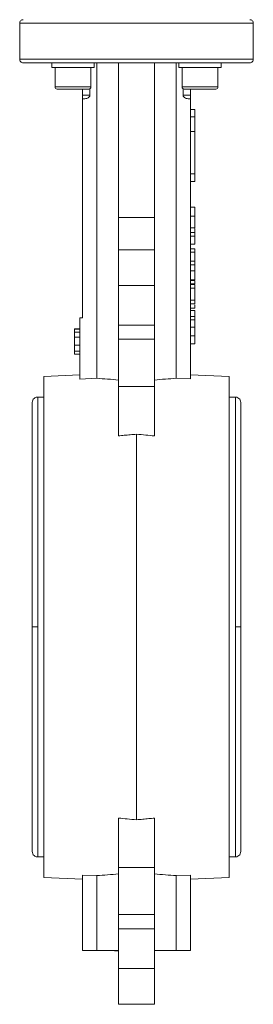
# Model space of a CAD drawing. Header units: millimetres. Extents: x -15 to 879, y -46 to 965.
# Tile 18 of 26: x 609 to 674, y 347 to 621. Entities that reach past the tile are written whole.
import ezdxf

# ---------------------------------------------------------------- set-up
doc = ezdxf.new("R2010")
doc.units = ezdxf.units.MM

msp = doc.modelspace()

# ---------------------------------------------------------------- linework, layer by layer
at = {"color": 7, "linetype": 'Continuous', "lineweight": 15}
for p, q in [((609.01, 620.39), (609.01, 610.39)), ((609.01, 620.39), (674.01, 620.39)), ((674.01, 610.39), (674.01, 620.39)), ((674.01, 610.39), (609.01, 610.39)), ((617.93, 609.39), (617.93, 608.09)), ((629.72, 609.39), (617.93, 609.39)), ((629.72, 609.39), (629.72, 608.09)), ((630.44, 609.39), (630.44, 521.59)), ((636.51, 609.39), (636.51, 566.36)), ((646.51, 609.39), (646.51, 566.36)), ((652.57, 609.39), (652.57, 521.59)), ((653.28, 609.39), (653.28, 608.09)), ((665.07, 609.39), (653.28, 609.39)), ((665.07, 609.39), (665.07, 608.09)), ((629.72, 608.09), (617.93, 608.09)), ((618.83, 608.09), (618.83, 602.69)), ((628.83, 602.69), (628.83, 608.09)), ((665.07, 608.09), (653.28, 608.09)), ((654.18, 608.09), (654.18, 602.69)), ((664.18, 602.69), (664.18, 608.09)), ((628.23, 602.09), (619.43, 602.09)), ((626.51, 602.09), (626.51, 600.39)), ((626.51, 600.39), (628.54, 600.39)), ((628.54, 600.39), (628.54, 602.18)), ((654.47, 602.18), (654.47, 600.39)), ((654.47, 600.39), (656.51, 600.39)), ((663.58, 602.09), (654.78, 602.09)), ((656.51, 600.39), (656.51, 602.09)), ((626.51, 599.39), (626.51, 538.39)), ((626.51, 599.39), (626.86, 599.39)), ((656.15, 599.39), (656.51, 599.39)), ((656.51, 521.43), (656.51, 599.39)), ((656.51, 596.39), (657.71, 596.39)), ((657.71, 596.39), (657.71, 594.39)), ((656.51, 594.39), (657.71, 594.39)), ((657.71, 594.39), (657.71, 590.3)), ((656.51, 590.3), (657.71, 590.3)), ((657.71, 590.3), (657.71, 578.47)), ((656.51, 578.47), (657.71, 578.47)), ((657.71, 578.47), (657.71, 576.39)), ((656.51, 576.39), (657.71, 576.39)), ((657.71, 569.23), (656.51, 569.23)), ((657.71, 566.73), (657.71, 569.23)), ((646.51, 566.36), (636.51, 566.36)), ((636.51, 557.39), (636.51, 566.36)), ((646.51, 557.39), (646.51, 566.36)), ((657.71, 566.73), (656.51, 566.73)), ((656.51, 563.49), (657.71, 563.49)), ((657.71, 562.15), (656.51, 562.15)), ((657.71, 562.15), (656.51, 562.15)), ((657.71, 562.15), (657.71, 563.32)), ((657.71, 561.16), (657.71, 562.15)), ((657.71, 561.16), (656.51, 561.16)), ((646.51, 557.39), (636.51, 557.39)), ((636.51, 547.39), (636.51, 557.39)), ((646.51, 547.39), (646.51, 557.39)), ((656.51, 558.91), (657.71, 558.91)), ((657.71, 557.66), (656.51, 557.66)), ((657.71, 556.67), (656.51, 556.67)), ((657.71, 556.67), (657.71, 557.66)), ((657.71, 554.16), (657.71, 556.67)), ((657.71, 554.16), (656.51, 554.16)), ((657.71, 553.17), (657.71, 554.16)), ((657.71, 553.17), (656.51, 553.17)), ((657.71, 551.46), (656.51, 551.46)), ((657.71, 551.46), (657.71, 553.17)), ((657.71, 548.95), (656.51, 548.95)), ((657.71, 548.77), (656.51, 548.77)), ((657.71, 547.88), (657.71, 548.77)), ((636.51, 547.39), (646.51, 547.39)), ((636.51, 536.39), (636.51, 547.39)), ((646.51, 536.39), (646.51, 547.39)), ((657.71, 547.88), (656.51, 547.88)), ((657.71, 547.7), (656.51, 547.7)), ((657.71, 546.71), (656.51, 546.71)), ((657.71, 546.71), (657.71, 547.7)), ((657.71, 543.36), (657.71, 546.71)), ((657.71, 543.36), (656.51, 543.36)), ((657.71, 542.31), (657.71, 543.36)), ((657.71, 542.31), (656.51, 542.31)), ((657.71, 541.15), (656.51, 541.15)), ((657.71, 540.43), (656.51, 540.43)), ((625.71, 521.4), (625.71, 538.39)), ((626.51, 538.39), (625.71, 538.39)), ((657.71, 538.81), (656.51, 538.81)), ((657.71, 537.91), (656.51, 537.91)), ((657.71, 537.91), (657.71, 538.81)), ((624.21, 535.39), (625.71, 535.39)), ((624.21, 535.39), (624.21, 535.3)), ((624.21, 535.3), (625.71, 535.3)), ((624.21, 535.3), (624.21, 534.4)), ((624.21, 534.4), (625.71, 534.4)), ((624.21, 534.4), (624.21, 533.06)), ((636.51, 536.39), (646.51, 536.39)), ((636.51, 532.44), (636.51, 536.39)), ((646.51, 532.44), (646.51, 536.39)), ((657.71, 535.85), (656.51, 535.85)), ((624.21, 533.06), (625.71, 533.06)), ((646.51, 532.44), (636.51, 532.44)), ((636.51, 519.28), (636.51, 532.44)), ((646.51, 519.28), (646.51, 532.44)), ((657.71, 533.4), (656.51, 533.4)), ((624.21, 530.79), (625.71, 530.79)), ((625.71, 529.15), (624.21, 529.15)), ((657.71, 531.18), (656.51, 531.18)), ((624.21, 528.3), (625.71, 528.3)), ((625.71, 522.53), (615.76, 522.14)), ((615.76, 382.64), (615.76, 522.14)), ((630.44, 521.59), (625.71, 521.4)), ((656.51, 521.43), (652.57, 521.59)), ((667.26, 522.14), (656.51, 522.56)), ((667.26, 522.14), (667.26, 452.39)), ((636.51, 519.28), (646.51, 519.28)), ((636.51, 505.57), (636.51, 519.28)), ((646.51, 505.57), (646.51, 519.28)), ((615.76, 516.39), (614.01, 516.39)), ((669.01, 516.39), (667.26, 516.39)), ((612.51, 514.89), (612.51, 452.39)), ((670.51, 452.39), (670.51, 514.89)), ((641.51, 506.04), (641.51, 398.74)), ((612.51, 452.39), (612.51, 389.89)), ((667.26, 452.39), (667.26, 382.64)), ((670.51, 389.89), (670.51, 452.39)), ((636.51, 385.5), (636.51, 399.2)), ((646.51, 385.5), (646.51, 399.2)), ((614.01, 388.39), (615.76, 388.39)), ((667.26, 388.39), (669.01, 388.39)), ((636.51, 385.5), (646.51, 385.5)), ((636.51, 372.34), (636.51, 385.5)), ((646.51, 372.34), (646.51, 385.5)), ((615.76, 382.64), (626.51, 382.22)), ((630.44, 383.19), (626.51, 383.34)), ((626.51, 362.39), (626.51, 383.34)), ((630.44, 362.39), (630.44, 383.19)), ((656.51, 383.34), (652.57, 383.19)), ((652.57, 362.39), (652.57, 383.19)), ((656.51, 362.39), (656.51, 383.34)), ((656.51, 382.22), (667.26, 382.64)), ((646.51, 372.34), (636.51, 372.34)), ((636.51, 368.39), (636.51, 372.34)), ((646.51, 368.39), (646.51, 372.34)), ((646.51, 368.39), (636.51, 368.39)), ((636.51, 357.39), (636.51, 368.39)), ((646.51, 357.39), (646.51, 368.39)), ((626.51, 362.39), (630.44, 362.39)), ((630.44, 362.39), (636.51, 362.39)), ((635.41, 362.29), (635.41, 362.39)), ((635.41, 362.29), (635.72, 362.29)), ((635.72, 362.29), (635.72, 362.39)), ((635.72, 362.29), (635.76, 362.29)), ((635.76, 362.29), (635.76, 362.39)), ((635.76, 362.29), (636.51, 362.29)), ((646.51, 362.39), (652.57, 362.39)), ((652.57, 362.39), (656.51, 362.39)), ((636.51, 347.39), (636.51, 357.39)), ((646.51, 357.39), (636.51, 357.39)), ((646.51, 347.39), (646.51, 357.39)), ((646.51, 347.39), (636.51, 347.39))]:
    msp.add_line(p, q, dxfattribs=at)
at = {"color": 8, "linetype": 'Continuous', "lineweight": 15}
for p, q in [((618.83, 602.69), (628.83, 602.69)), ((654.18, 602.69), (664.18, 602.69)), ((614.01, 452.39), (614.01, 516.39)), ((669.01, 516.39), (669.01, 452.39)), ((614.01, 388.39), (614.01, 452.39)), ((669.01, 452.39), (669.01, 388.39))]:
    msp.add_line(p, q, dxfattribs=at)
at = {"color": 7, "linetype": 'Continuous', "lineweight": 15}
for centre, start, end in [((619.43, 602.69), 180, 270), ((628.23, 602.69), 270, 0), ((654.78, 602.69), 180, 270), ((663.58, 602.69), 270, 0)]:
    msp.add_arc(centre, 0.6, start, end, dxfattribs=at)
for centre, start_param, end_param in [((616.92, 452.39), 1.408102, 1.458731), ((666.09, 452.39), 1.682862, 1.733491), ((616.92, 452.39), 4.824454, 4.875083), ((666.09, 452.39), 4.549695, 4.600324)]:
    msp.add_ellipse(centre, major_axis=(120.89, 0), ratio=0.576043, start_param=start_param, end_param=end_param, dxfattribs=at)
for points, knots in [([(609.01, 620.39), (609.01, 620.51), (609.03, 620.63), (609.12, 620.88), (609.2, 621), (609.4, 621.19), (609.51, 621.27), (609.76, 621.37), (609.89, 621.39), (610.01, 621.39)], [0, 0, 0, 0, 0.25, 0.25, 0.5, 0.5, 0.75, 0.75, 1, 1, 1, 1]), ([(674.01, 620.39), (674.01, 620.51), (673.98, 620.63), (673.89, 620.88), (673.81, 621), (673.61, 621.19), (673.5, 621.27), (673.25, 621.37), (673.12, 621.39), (673.01, 621.39)], [0, 0, 0, 0, 0.25, 0.25, 0.5, 0.5, 0.75, 0.75, 1, 1, 1, 1]), ([(609.01, 610.39), (609.01, 610.27), (609.03, 610.14), (609.12, 609.9), (609.2, 609.78), (609.4, 609.58), (609.51, 609.51), (609.76, 609.41), (609.89, 609.39), (610.01, 609.39)], [0, 0, 0, 0, 0.25, 0.25, 0.5, 0.5, 0.75, 0.75, 1, 1, 1, 1]), ([(673.01, 609.39), (673.01, 609.39), (672.92, 609.39), (672.53, 609.39), (672.22, 609.39), (671.27, 609.39), (670.65, 609.39), (668.99, 609.39), (667.97, 609.39), (665.45, 609.39), (663.95, 609.39), (660.48, 609.39), (658.51, 609.39), (654.15, 609.39), (651.76, 609.39), (646.75, 609.39), (644.13, 609.39), (638.88, 609.39), (636.26, 609.39), (631.25, 609.39), (628.86, 609.39), (624.5, 609.39), (622.53, 609.39), (619.06, 609.39), (617.57, 609.39), (615.05, 609.39), (614.02, 609.39), (612.36, 609.39), (611.74, 609.39), (610.79, 609.39), (610.48, 609.39), (610.09, 609.39), (610.01, 609.39), (610.01, 609.39)], [0, 0, 0, 0, 0.0625, 0.0625, 0.125, 0.125, 0.1875, 0.1875, 0.25, 0.25, 0.3125, 0.3125, 0.375, 0.375, 0.4375, 0.4375, 0.5, 0.5, 0.5625, 0.5625, 0.625, 0.625, 0.6875, 0.6875, 0.75, 0.75, 0.8125, 0.8125, 0.875, 0.875, 0.9375, 0.9375, 1, 1, 1, 1]), ([(674.01, 610.39), (674.01, 610.27), (673.98, 610.14), (673.89, 609.9), (673.81, 609.78), (673.61, 609.58), (673.5, 609.51), (673.25, 609.41), (673.12, 609.39), (673.01, 609.39)], [0, 0, 0, 0, 0.25, 0.25, 0.5, 0.5, 0.75, 0.75, 1, 1, 1, 1]), ([(626.51, 599.39), (626.51, 599.39), (626.51, 599.41), (626.51, 599.5), (626.51, 599.57), (626.51, 599.75), (626.51, 599.86), (626.51, 600.11), (626.51, 600.25), (626.51, 600.39)], [0, 0, 0, 0, 0.25, 0.25, 0.5, 0.5, 0.75, 0.75, 1, 1, 1, 1]), ([(626.86, 599.39), (627.04, 599.39), (627.22, 599.4), (627.57, 599.46), (627.74, 599.51), (627.99, 599.62), (628.07, 599.66), (628.21, 599.77), (628.28, 599.83), (628.46, 600.03), (628.54, 600.21), (628.54, 600.39)], [0, 0, 0, 0, 0.25, 0.25, 0.5, 0.5, 0.625, 0.625, 0.75, 0.75, 1, 1, 1, 1]), ([(654.47, 600.39), (654.47, 600.21), (654.55, 600.03), (654.79, 599.76), (654.94, 599.66), (655.26, 599.51), (655.44, 599.46), (655.79, 599.4), (655.97, 599.39), (656.15, 599.39)], [0, 0, 0, 0, 0.25, 0.25, 0.5, 0.5, 0.75, 0.75, 1, 1, 1, 1]), ([(656.51, 600.39), (656.51, 600.25), (656.51, 600.11), (656.51, 599.87), (656.51, 599.75), (656.51, 599.57), (656.51, 599.5), (656.51, 599.41), (656.51, 599.39), (656.51, 599.39)], [0, 0, 0, 0, 0.25, 0.25, 0.5, 0.5, 0.75, 0.75, 1, 1, 1, 1]), ([(657.71, 563.49), (657.71, 563.49), (657.71, 563.5), (657.71, 563.53), (657.71, 563.59), (657.71, 563.67), (657.71, 563.77), (657.71, 563.88), (657.71, 564.01), (657.71, 564.14), (657.71, 564.29), (657.71, 564.45), (657.71, 564.61), (657.71, 564.78), (657.71, 564.96), (657.71, 565.16), (657.71, 565.38), (657.71, 565.62), (657.71, 565.87), (657.71, 566.14), (657.71, 566.43), (657.71, 566.63), (657.71, 566.73)], [0, 0, 0, 0, 0.070538, 0.137266, 0.200474, 0.260575, 0.317206, 0.370107, 0.419809, 0.466225, 0.510119, 0.552067, 0.591849, 0.630323, 0.668702, 0.708693, 0.750643, 0.795033, 0.841979, 0.891764, 0.944294, 1, 1, 1, 1]), ([(657.71, 558.91), (657.71, 558.97), (657.71, 559.04), (657.71, 559.65), (657.71, 560.3), (657.71, 560.83), (657.71, 561.09), (657.71, 561.09)], [0, 0, 0, 0, 0.4184073, 0.6197648, 0.822532, 0.9990033, 1, 1, 1, 1]), ([(657.71, 548.95), (657.71, 548.95), (657.71, 548.96), (657.71, 548.98), (657.71, 549.02), (657.71, 549.09), (657.71, 549.16), (657.71, 549.26), (657.71, 549.37), (657.71, 549.49), (657.71, 549.64), (657.71, 549.82), (657.71, 550.03), (657.71, 550.26), (657.71, 550.52), (657.71, 550.81), (657.71, 551.12), (657.71, 551.34), (657.71, 551.46)], [0, 0, 0, 0, 0.058052, 0.114221, 0.168904, 0.222643, 0.275672, 0.328749, 0.381687, 0.435986, 0.491569, 0.549302, 0.610398, 0.676235, 0.747763, 0.825226, 0.909019, 1, 1, 1, 1]), ([(657.71, 541.15), (657.71, 541.15), (657.71, 541.17), (657.71, 541.43), (657.71, 541.76), (657.71, 541.99), (657.71, 542.04)], [0, 0, 0, 0, 0.3683628, 0.7393266, 0.9416099, 1, 1, 1, 1]), ([(657.71, 538.81), (657.71, 538.86), (657.71, 538.97), (657.71, 539.15), (657.71, 539.35), (657.71, 539.58), (657.71, 539.8), (657.71, 540.02), (657.71, 540.23), (657.71, 540.36), (657.71, 540.43)], [0, 0, 0, 0, 0.111668, 0.232091, 0.362738, 0.501941, 0.641531, 0.771102, 0.890164, 1, 1, 1, 1]), ([(657.71, 535.76), (657.71, 535.76), (657.71, 535.76), (657.71, 535.77), (657.71, 535.79), (657.71, 535.82), (657.71, 535.85), (657.71, 535.9), (657.71, 535.95), (657.71, 536.01), (657.71, 536.07), (657.71, 536.15), (657.71, 536.23), (657.71, 536.32), (657.71, 536.41), (657.71, 536.52), (657.71, 536.63), (657.71, 536.75), (657.71, 536.88), (657.71, 537.02), (657.71, 537.16), (657.71, 537.31), (657.71, 537.48), (657.71, 537.64), (657.71, 537.82), (657.71, 537.94), (657.71, 538)], [0, 0, 0, 0, 0.062872, 0.122832, 0.17965, 0.233952, 0.285542, 0.334512, 0.380903, 0.424808, 0.466441, 0.506514, 0.545055, 0.581854, 0.61747, 0.652087, 0.685899, 0.719192, 0.752198, 0.785256, 0.818671, 0.852838, 0.88763, 0.923638, 0.961023, 1, 1, 1, 1]), ([(657.71, 533.4), (657.71, 533.48), (657.71, 533.66), (657.71, 533.91), (657.71, 534.15), (657.71, 534.38), (657.71, 534.6), (657.71, 534.8), (657.71, 534.99), (657.71, 535.17), (657.71, 535.33), (657.71, 535.47), (657.71, 535.59), (657.71, 535.69), (657.71, 535.76), (657.71, 535.81), (657.71, 535.84), (657.71, 535.85), (657.71, 535.85)], [0, 0, 0, 0, 0.056153, 0.110126, 0.162527, 0.214177, 0.265143, 0.316503, 0.369168, 0.423109, 0.479258, 0.538817, 0.601984, 0.670126, 0.743647, 0.822845, 0.908267, 1, 1, 1, 1]), ([(624.21, 533.06), (624.21, 533.05), (624.21, 533.05), (624.21, 533.02), (624.21, 532.97), (624.21, 532.9), (624.21, 532.81), (624.21, 532.7), (624.21, 532.57), (624.21, 532.42), (624.21, 532.26), (624.21, 532.08), (624.21, 531.89), (624.21, 531.7), (624.21, 531.48), (624.21, 531.26), (624.21, 531.03), (624.21, 530.87), (624.21, 530.79)], [0, 0, 0, 0, 0.061997, 0.122088, 0.181375, 0.239508, 0.297836, 0.35688, 0.417282, 0.47964, 0.5425, 0.604962, 0.666991, 0.730216, 0.794173, 0.860458, 0.928578, 1, 1, 1, 1]), ([(657.71, 531.18), (657.71, 531.19), (657.71, 531.19), (657.71, 531.25), (657.71, 531.34), (657.71, 531.44), (657.71, 531.54), (657.71, 531.62), (657.71, 531.71), (657.71, 531.81), (657.71, 531.91), (657.71, 532.02), (657.71, 532.14), (657.71, 532.26), (657.71, 532.38), (657.71, 532.52), (657.71, 532.65), (657.71, 532.79), (657.71, 532.94), (657.71, 533.09), (657.71, 533.24), (657.71, 533.34), (657.71, 533.4)], [0, 0, 0, 0, 0.088886, 0.175415, 0.261596, 0.347807, 0.390795, 0.432577, 0.473533, 0.514164, 0.554098, 0.59382, 0.633314, 0.673272, 0.713163, 0.753036, 0.792921, 0.83303, 0.873661, 0.914905, 0.956956, 1, 1, 1, 1]), ([(624.21, 530.79), (624.21, 530.71), (624.21, 530.56), (624.21, 530.33), (624.21, 530.11), (624.21, 529.9), (624.21, 529.7), (624.21, 529.51), (624.21, 529.32), (624.21, 529.21), (624.21, 529.15)], [0, 0, 0, 0, 0.132462, 0.26165, 0.387547, 0.510782, 0.632675, 0.75466, 0.876523, 1, 1, 1, 1]), ([(624.21, 529.15), (624.21, 529.08), (624.21, 528.95), (624.21, 528.77), (624.21, 528.63), (624.21, 528.51), (624.21, 528.41), (624.21, 528.35), (624.21, 528.3), (624.21, 528.3), (624.21, 528.3)], [0, 0, 0, 0, 0.127893, 0.251579, 0.372793, 0.492778, 0.61359, 0.737809, 0.86618, 1, 1, 1, 1]), ([(614.16, 516.38), (613.95, 516.38), (613.53, 516.37), (612.97, 516.03), (612.58, 515.51), (612.53, 515.09), (612.51, 514.89)], [0, 0, 0, 0, 0.23877, 0.5, 0.76123, 1, 1, 1, 1]), ([(670.51, 514.89), (670.48, 515.09), (670.43, 515.51), (670.04, 516.03), (669.48, 516.37), (669.06, 516.38), (668.86, 516.38)], [0, 0, 0, 0, 0.23877, 0.5, 0.76123, 1, 1, 1, 1]), ([(636.51, 505.57), (637.04, 505.63), (638.13, 505.73), (639.8, 505.88), (640.93, 505.99), (641.51, 506.04)], [0, 0, 0, 0, 0.321947, 0.655278, 1, 1, 1, 1]), ([(641.51, 506.04), (642.36, 505.96), (644.03, 505.81), (645.69, 505.65), (646.51, 505.57)], [0, 0, 0, 0, 0.512811, 1, 1, 1, 1]), ([(641.51, 398.74), (640.65, 398.82), (638.98, 398.97), (637.32, 399.13), (636.51, 399.2)], [0, 0, 0, 0, 0.512811, 1, 1, 1, 1]), ([(646.51, 399.2), (645.97, 399.15), (644.88, 399.05), (643.21, 398.89), (642.08, 398.79), (641.51, 398.74)], [0, 0, 0, 0, 0.321947, 0.655278, 1, 1, 1, 1]), ([(612.51, 389.89), (612.53, 389.69), (612.58, 389.27), (612.97, 388.74), (613.53, 388.41), (613.95, 388.4), (614.16, 388.4)], [0, 0, 0, 0, 0.23877, 0.5, 0.76123, 1, 1, 1, 1]), ([(668.86, 388.4), (669.06, 388.4), (669.48, 388.41), (670.04, 388.74), (670.43, 389.27), (670.48, 389.69), (670.51, 389.89)], [0, 0, 0, 0, 0.23877, 0.5, 0.76123, 1, 1, 1, 1])]:
    msp.add_open_spline(points, degree=3, knots=knots, dxfattribs=at)
at = {"color": 8, "linetype": 'Continuous', "lineweight": 15}
for points, knots in [([(614.01, 452.39), (613.83, 452.39), (613.46, 452.39), (612.95, 452.39), (612.6, 452.39), (612.47, 452.39), (612.53, 452.39), (612.54, 452.39)], [0, 0, 0, 0, 0.2107501, 0.4365964, 0.6952869, 0.9317364, 1, 1, 1, 1]), ([(614.01, 452.39), (613.83, 452.39), (613.46, 452.39), (612.96, 452.39), (612.6, 452.39), (612.56, 452.39), (612.54, 452.39)], [0, 0, 0, 0, 0.244073, 0.505628, 0.805222, 1, 1, 1, 1]), ([(670.47, 452.39), (670.48, 452.39), (670.55, 452.39), (670.41, 452.39), (670.06, 452.39), (669.55, 452.39), (669.18, 452.39), (669.01, 452.39)], [0, 0, 0, 0, 0.068264, 0.304713, 0.563404, 0.78925, 1, 1, 1, 1]), ([(670.47, 452.39), (670.45, 452.39), (670.41, 452.39), (670.06, 452.39), (669.55, 452.39), (669.18, 452.39), (669.01, 452.39)], [0, 0, 0, 0, 0.1947785, 0.4943715, 0.7559274, 1, 1, 1, 1])]:
    msp.add_open_spline(points, degree=3, knots=knots, dxfattribs=at)

doc.saveas('drawing.dxf')
